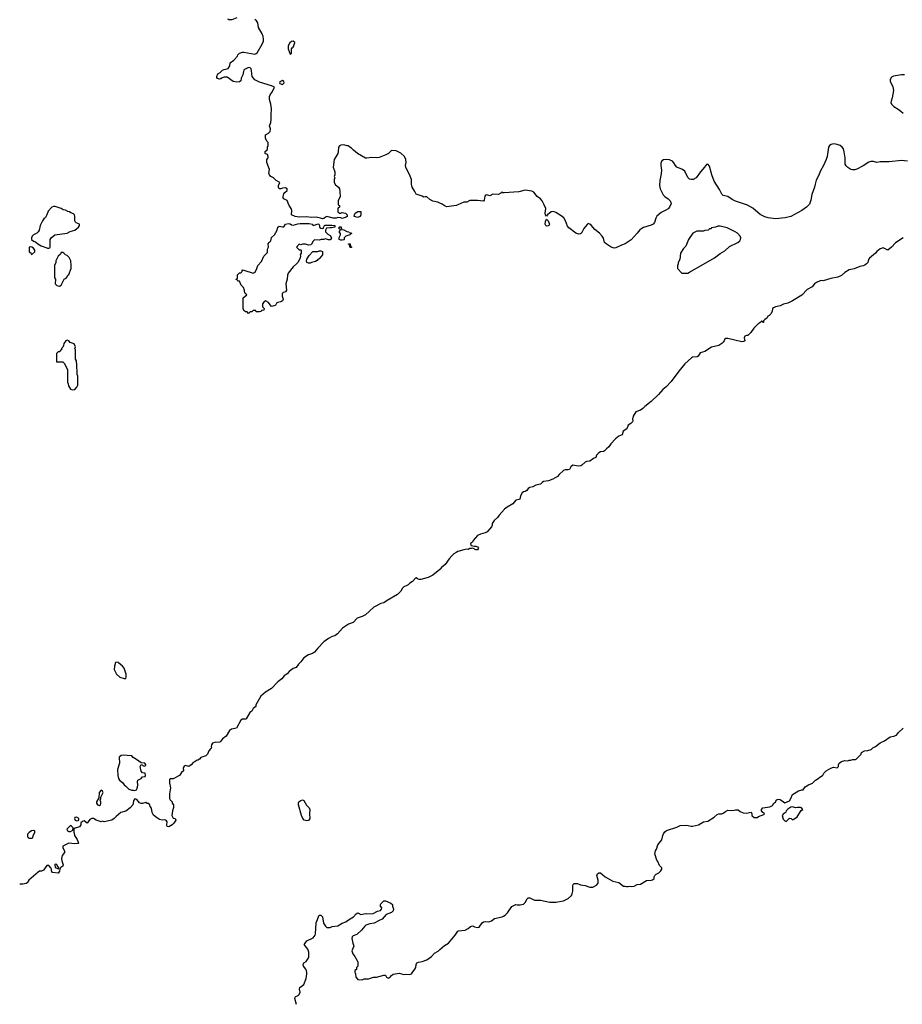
# Model space of a CAD drawing. Header units: inches. Extents: x 1980008 to 2252673, y 74414 to 260562.
# Tile 20 of 228: x 2074530 to 2086020, y 109592 to 122410. Entities that reach past the tile are written whole.
import ezdxf

# ---------------------------------------------------------------- set-up
doc = ezdxf.new("R2010")
doc.units = ezdxf.units.IN
doc.header["$MEASUREMENT"] = 0
for name, color, linetype in [('C0170', 7, 'Continuous'), ('C0171', 7, 'Continuous'), ('C0172', 7, 'Continuous'), ('C0181', 7, 'Continuous'), ('C0182', 7, 'Continuous')]:
    doc.layers.add(name, color=color, linetype=linetype)

msp = doc.modelspace()

# ---------------------------------------------------------------- linework, layer by layer
at = {"layer": 'C0170', "color": 5, "elevation": 60}
for points in [[(2078133, 109590), (2078113, 109667), (2078117, 109683), (2078126, 109694), (2078155, 109705), (2078170, 109718), (2078180, 109750), (2078172, 109790), (2078176, 109810), (2078227, 109850), (2078261, 109930), (2078267, 109990), (2078266, 110000)], [(2078898, 110000), (2078902, 109990), (2078904, 109944), (2078933, 109913), (2078990, 109912), (2079016, 109924), (2079070, 109925), (2079136, 109944), (2079174, 109946), (2079270, 109971), (2079290, 109971), (2079307, 109947), (2079330, 109931), (2079350, 109941), (2079372, 109968), (2079394, 109986), (2079470, 109996), (2079530, 109981), (2079550, 109985), (2079610, 109982), (2079630, 109988), (2079639, 110000)]]:
    msp.add_lwpolyline(points, dxfattribs=at)
at = {"layer": 'C0171', "color": 5}
for points, elevation in [([(2074990, 119977), (2074970, 119977), (2074950, 119969), (2074902, 119918), (2074885, 119870), (2074865, 119835), (2074843, 119817), (2074825, 119790), (2074798, 119730), (2074782, 119670), (2074772, 119650), (2074751, 119629), (2074710, 119608), (2074692, 119590), (2074682, 119570), (2074685, 119550), (2074710, 119527), (2074736, 119516), (2074765, 119490), (2074810, 119467), (2074882, 119442), (2074890, 119434), (2074910, 119434), (2074922, 119438), (2074926, 119450), (2074928, 119550), (2074938, 119570), (2074986, 119610), (2075150, 119632), (2075189, 119651), (2075250, 119671), (2075294, 119710), (2075308, 119730), (2075307, 119747), (2075265, 119765), (2075255, 119775), (2075249, 119790), (2075249, 119850), (2075242, 119870), (2075230, 119882), (2075196, 119896), (2075178, 119910), (2075155, 119915), (2075126, 119930), (2075095, 119935), (2075068, 119950)], 60), ([(2078930, 119837), (2078903, 119843), (2078886, 119850), (2078888, 119870), (2078898, 119890), (2078930, 119911), (2078970, 119914), (2078972, 119870), (2078962, 119850), (2078950, 119844)], 40), ([(2078350, 119731), (2078382, 119738), (2078412, 119752), (2078426, 119746), (2078432, 119730), (2078432, 119710), (2078450, 119698), (2078470, 119692), (2078486, 119694), (2078486, 119706), (2078498, 119730), (2078507, 119733), (2078594, 119734), (2078631, 119730), (2078631, 119709), (2078590, 119699), (2078570, 119702), (2078530, 119698), (2078525, 119695), (2078512, 119670), (2078512, 119650), (2078540, 119620), (2078570, 119602), (2078590, 119572), (2078578, 119550), (2078570, 119544), (2078550, 119544), (2078510, 119558), (2078490, 119549), (2078453, 119547), (2078430, 119538), (2078370, 119546), (2078350, 119526), (2078330, 119486), (2078320, 119480), (2078290, 119475), (2078250, 119488), (2078230, 119488), (2078213, 119487), (2078190, 119478), (2078170, 119486), (2078134, 119450), (2078170, 119414), (2078190, 119414), (2078194, 119410), (2078194, 119370), (2078182, 119350), (2078185, 119330), (2078181, 119310), (2078173, 119287), (2078150, 119249), (2078135, 119230), (2078088, 119192), (2078023, 119110), (2078016, 119084), (2078012, 119030), (2077995, 118970), (2078002, 118890), (2077991, 118869), (2077962, 118858), (2077952, 118850), (2077945, 118835), (2077946, 118810), (2077958, 118770), (2077951, 118750), (2077930, 118735), (2077890, 118729), (2077878, 118722), (2077864, 118696), (2077854, 118690), (2077810, 118678), (2077790, 118698), (2077770, 118728), (2077730, 118748), (2077707, 118733), (2077691, 118710), (2077693, 118673), (2077714, 118650), (2077710, 118628), (2077678, 118622), (2077674, 118610), (2077650, 118606), (2077610, 118606), (2077602, 118622), (2077570, 118626), (2077552, 118608), (2077530, 118606), (2077510, 118586), (2077490, 118606), (2077470, 118606), (2077450, 118626), (2077438, 118650), (2077438, 118790), (2077486, 118830), (2077467, 118847), (2077458, 118870), (2077458, 118890), (2077443, 118923), (2077415, 118955), (2077390, 119006), (2077370, 119006), (2077362, 119022), (2077348, 119028), (2077350, 119034), (2077362, 119038), (2077366, 119050), (2077366, 119090), (2077390, 119114), (2077410, 119114), (2077426, 119130), (2077426, 119150), (2077430, 119152), (2077450, 119151), (2077568, 119112), (2077597, 119123), (2077618, 119170), (2077629, 119210), (2077676, 119264), (2077709, 119331), (2077750, 119374), (2077755, 119390), (2077756, 119424), (2077768, 119450), (2077766, 119490), (2077778, 119510), (2077798, 119530), (2077810, 119574), (2077849, 119611), (2077884, 119670), (2077890, 119711), (2077910, 119721), (2077950, 119712), (2077967, 119713), (2077989, 119750), (2078030, 119756), (2078052, 119752), (2078070, 119741), (2078090, 119736), (2078150, 119754), (2078182, 119758), (2078297, 119757), (2078336, 119750)], 40), ([(2078710, 119538), (2078689, 119550), (2078690, 119574), (2078708, 119610), (2078707, 119627), (2078689, 119650), (2078706, 119670), (2078702, 119682), (2078690, 119686), (2078688, 119710), (2078692, 119712), (2078710, 119714), (2078714, 119710), (2078718, 119678), (2078750, 119674), (2078790, 119652), (2078814, 119650), (2078818, 119638), (2078854, 119630), (2078838, 119622), (2078831, 119609), (2078813, 119607), (2078774, 119590), (2078754, 119570), (2078754, 119550), (2078750, 119546), (2078730, 119538)], 40), ([(2078830, 119446), (2078822, 119482), (2078810, 119486), (2078810, 119494), (2078830, 119494), (2078838, 119458), (2078850, 119454), (2078850, 119446)], 40), ([(2074666, 119454), (2074654, 119450), (2074654, 119390), (2074673, 119373), (2074678, 119358), (2074690, 119354), (2074726, 119390), (2074726, 119410), (2074710, 119434), (2074686, 119450)], 60), ([(2075090, 119378), (2075070, 119378), (2075061, 119359), (2075032, 119330), (2075002, 119270), (2075002, 119250), (2074982, 119210), (2074982, 119050), (2074994, 119030), (2074993, 118973), (2075014, 118950), (2075050, 118942), (2075070, 118954), (2075110, 119034), (2075134, 119046), (2075150, 119062), (2075158, 119082), (2075170, 119094), (2075198, 119170), (2075202, 119210), (2075195, 119270), (2075174, 119314), (2075150, 119338), (2075128, 119348), (2075106, 119370)], 60), ([(2078290, 119242), (2078269, 119250), (2078264, 119270), (2078269, 119291), (2078298, 119342), (2078348, 119392), (2078410, 119392), (2078430, 119402), (2078450, 119402), (2078470, 119392), (2078470, 119348), (2078430, 119298), (2078411, 119289), (2078404, 119276), (2078380, 119260), (2078330, 119249), (2078310, 119242)], 40), ([(2075150, 118238), (2075130, 118228), (2075106, 118194), (2075102, 118170), (2075092, 118148), (2075074, 118130), (2075074, 118110), (2075058, 118102), (2075053, 118087), (2075030, 118086), (2075010, 118066), (2075010, 117954), (2075090, 117954), (2075113, 117933), (2075152, 117850), (2075152, 117690), (2075162, 117670), (2075164, 117644), (2075190, 117602), (2075213, 117593), (2075250, 117594), (2075276, 117624), (2075286, 117650), (2075288, 117710), (2075288, 117770), (2075278, 117790), (2075275, 117930), (2075268, 117950), (2075268, 117970), (2075258, 117990), (2075255, 118110), (2075248, 118130), (2075255, 118150), (2075238, 118190), (2075189, 118209), (2075170, 118228)], 60), ([(2075810, 114046), (2075778, 114042), (2075765, 113995), (2075762, 113950), (2075792, 113890), (2075834, 113850), (2075890, 113832), (2075910, 113834), (2075918, 113850), (2075918, 113890), (2075889, 113970), (2075870, 113995), (2075816, 114036)], 60), ([(2075876, 112836), (2075849, 112831), (2075827, 112810), (2075824, 112790), (2075831, 112750), (2075828, 112730), (2075805, 112650), (2075806, 112570), (2075817, 112530), (2075830, 112510), (2075870, 112479), (2075890, 112451), (2075913, 112433), (2075950, 112391), (2075990, 112378), (2076010, 112381), (2076030, 112376), (2076050, 112385), (2076063, 112417), (2076069, 112449), (2076064, 112490), (2076069, 112511), (2076110, 112532), (2076130, 112554), (2076162, 112558), (2076166, 112570), (2076162, 112602), (2076130, 112606), (2076110, 112626), (2076098, 112690), (2076110, 112714), (2076150, 112692), (2076170, 112702), (2076174, 112710), (2076158, 112730), (2076110, 112735), (2076050, 112781), (2076006, 112806), (2075990, 112828), (2075930, 112829)], 60), ([(2075590, 112378), (2075565, 112350), (2075560, 112280), (2075532, 112230), (2075532, 112210), (2075542, 112190), (2075570, 112181), (2075582, 112190), (2075588, 112210), (2075588, 112230), (2075578, 112250), (2075586, 112270), (2075586, 112290), (2075615, 112350), (2075610, 112366)], 60), ([(2078270, 111981), (2078250, 111983), (2078235, 111990), (2078214, 112010), (2078197, 112050), (2078159, 112190), (2078158, 112210), (2078166, 112230), (2078190, 112247), (2078210, 112253), (2078230, 112244), (2078265, 112185), (2078298, 112150), (2078309, 112130), (2078304, 112070), (2078309, 112010), (2078290, 111985)], 60), ([(2075190, 111918), (2075142, 111870), (2075154, 111850), (2075170, 111842), (2075190, 111842), (2075222, 111858), (2075226, 111890), (2075206, 111910)], 60), ([(2075270, 112028), (2075250, 112026), (2075242, 112010), (2075252, 111990), (2075270, 111981), (2075290, 111985), (2075298, 111990), (2075298, 112010)], 60), ([(2074715, 111855), (2074682, 111850), (2074654, 111830), (2074633, 111807), (2074633, 111773), (2074650, 111754), (2074690, 111754), (2074702, 111758), (2074706, 111790), (2074728, 111830), (2074727, 111847)], 60), ([(2074990, 111418), (2074986, 111410), (2074990, 111374), (2075030, 111354), (2075038, 111362), (2075038, 111370), (2075018, 111398), (2075015, 111410)], 60)]:
    msp.add_lwpolyline(points, close=True, dxfattribs=dict(at, elevation=elevation))
for points, elevation in [([(2078677, 120000), (2078678, 119998), (2078694, 119990), (2078694, 119970), (2078678, 119962), (2078672, 119948), (2078672, 119910), (2078692, 119892), (2078710, 119891), (2078730, 119898), (2078770, 119892), (2078792, 119870), (2078794, 119850), (2078780, 119840), (2078730, 119822), (2078709, 119829), (2078670, 119834), (2078650, 119828), (2078612, 119828), (2078530, 119846), (2078510, 119839), (2078490, 119821), (2078470, 119819), (2078448, 119828), (2078390, 119840), (2078330, 119834), (2078262, 119842), (2078170, 119840), (2078115, 119850), (2078069, 119869), (2078074, 119926), (2078066, 119950), (2078039, 119990), (2078035, 120000)], 40), ([(2080000, 115252), (2079910, 115179), (2079848, 115148), (2079750, 115122), (2079730, 115122), (2079710, 115129), (2079690, 115142), (2079682, 115138), (2079644, 115096), (2079610, 115075), (2079587, 115053), (2079570, 115042), (2079530, 115028), (2079512, 115010), (2079492, 114970), (2079450, 114929), (2079312, 114850), (2079270, 114819), (2079230, 114809), (2079140, 114760), (2079030, 114661), (2078990, 114641), (2078923, 114617), (2078870, 114564), (2078810, 114539), (2078731, 114490), (2078667, 114413), (2078632, 114390), (2078600, 114380), (2078550, 114354), (2078491, 114309), (2078411, 114229), (2078370, 114175), (2078342, 114158), (2078290, 114142), (2078230, 114104), (2078190, 114050), (2078159, 114021), (2078130, 113978), (2078090, 113962), (2078036, 113924), (2078010, 113895), (2077971, 113869), (2077941, 113830), (2077891, 113790), (2077810, 113704), (2077730, 113655), (2077670, 113604), (2077605, 113490), (2077605, 113470), (2077570, 113442), (2077550, 113409), (2077525, 113390), (2077478, 113310), (2077470, 113304), (2077430, 113302), (2077411, 113289), (2077351, 113189), (2077288, 113172), (2077263, 113157), (2077217, 113083), (2077171, 113049), (2077150, 113018), (2077135, 113005), (2077070, 112999), (2077041, 112990), (2077027, 112970), (2077023, 112950), (2077025, 112930), (2077020, 112920), (2076992, 112890), (2076976, 112850), (2076953, 112827), (2076890, 112804), (2076870, 112782), (2076850, 112769), (2076830, 112768), (2076810, 112749), (2076790, 112742), (2076762, 112710), (2076730, 112689), (2076690, 112699), (2076670, 112693), (2076656, 112670), (2076662, 112630), (2076638, 112610), (2076611, 112569), (2076530, 112529), (2076491, 112529), (2076481, 112519), (2076481, 112470), (2076495, 112410), (2076482, 112330), (2076482, 112270), (2076490, 112254), (2076514, 112230), (2076514, 112210), (2076534, 112190), (2076533, 112153), (2076518, 112110), (2076512, 112052), (2076530, 112014), (2076554, 112010), (2076562, 111990), (2076538, 111950), (2076513, 111927), (2076470, 111904), (2076450, 111906), (2076445, 111925), (2076449, 111969), (2076440, 111980), (2076429, 111989), (2076410, 111994), (2076390, 111989), (2076350, 111998), (2076310, 112022), (2076274, 112054), (2076255, 112090), (2076247, 112147), (2076229, 112169), (2076226, 112190), (2076210, 112206), (2076190, 112206), (2076170, 112218), (2076130, 112208), (2076110, 112208), (2076090, 112215), (2076057, 112257), (2076030, 112265), (2076015, 112250), (2076010, 112238), (2076003, 112190), (2075970, 112150), (2075912, 112108), (2075846, 112090), (2075784, 112036), (2075761, 112010), (2075730, 111989), (2075630, 111969), (2075610, 111975), (2075590, 111969), (2075526, 111990), (2075490, 112009), (2075470, 112009), (2075443, 111997), (2075410, 111948), (2075370, 111982), (2075346, 111974), (2075327, 111953), (2075324, 111930), (2075310, 111902), (2075238, 111882), (2075233, 111867), (2075233, 111833), (2075240, 111820), (2075245, 111790), (2075279, 111739), (2075295, 111690), (2075290, 111684), (2075250, 111679), (2075170, 111689), (2075092, 111650), (2075091, 111630), (2075115, 111590), (2075114, 111570), (2075085, 111530), (2075076, 111490), (2075079, 111459), (2075094, 111406), (2075090, 111389), (2075065, 111375), (2075057, 111363), (2075051, 111350), (2075050, 111326), (2075030, 111298), (2074958, 111310), (2074942, 111330), (2074942, 111350), (2074935, 111370), (2074910, 111397), (2074890, 111399), (2074883, 111397), (2074840, 111340), (2074814, 111326), (2074790, 111325), (2074770, 111314), (2074651, 111210), (2074626, 111174), (2074615, 111165), (2074570, 111158), (2074530, 111158)], 60), ([(2078266, 110000), (2078263, 110030), (2078256, 110050), (2078226, 110090), (2078221, 110110), (2078230, 110130), (2078259, 110150), (2078285, 110190), (2078293, 110210), (2078293, 110270), (2078281, 110310), (2078234, 110370), (2078245, 110390), (2078270, 110417), (2078350, 110459), (2078376, 110490), (2078383, 110510), (2078390, 110652), (2078430, 110752), (2078450, 110754), (2078470, 110732), (2078485, 110650), (2078511, 110610), (2078530, 110594), (2078550, 110591), (2078570, 110593), (2078597, 110603), (2078670, 110615), (2078730, 110648), (2078776, 110664), (2078809, 110690), (2078874, 110730), (2078910, 110771), (2078930, 110781), (2078970, 110759), (2079030, 110773), (2079050, 110771), (2079130, 110776), (2079190, 110805), (2079226, 110814), (2079242, 110830), (2079244, 110850), (2079229, 110870), (2079227, 110890), (2079230, 110902), (2079270, 110941), (2079290, 110938), (2079362, 110910), (2079382, 110890), (2079382, 110870), (2079395, 110830), (2079391, 110810), (2079370, 110789), (2079301, 110759), (2079250, 110700), (2079210, 110685), (2079145, 110650), (2079090, 110641), (2079038, 110622), (2079022, 110610), (2078981, 110559), (2078918, 110502), (2078870, 110482), (2078858, 110470), (2078852, 110450), (2078865, 110390), (2078882, 110350), (2078852, 110290), (2078866, 110250), (2078894, 110214), (2078933, 110147), (2078934, 110090), (2078914, 110070), (2078913, 110047), (2078894, 110030), (2078894, 110010), (2078898, 110000)], 60), ([(2079639, 110000), (2079675, 110050), (2079685, 110070), (2079693, 110110), (2079702, 110130), (2079721, 110139), (2079770, 110148), (2079830, 110173), (2079890, 110214), (2079930, 110257), (2079976, 110284), (2080000, 110306)], 60)]:
    msp.add_lwpolyline(points, dxfattribs=dict(at, elevation=elevation))
at = {"layer": 'C0172', "color": 5, "elevation": 40}
for points in [[(2078035, 120000), (2078014, 120054), (2077970, 120078), (2077958, 120090), (2077959, 120110), (2077970, 120142), (2077981, 120159), (2078014, 120186), (2078010, 120206), (2077990, 120222), (2077950, 120218), (2077930, 120209), (2077908, 120210), (2077898, 120230), (2077898, 120250), (2077918, 120290), (2077870, 120318), (2077833, 120353), (2077798, 120370), (2077782, 120390), (2077774, 120410), (2077780, 120460), (2077748, 120550), (2077746, 120570), (2077746, 120590), (2077766, 120610), (2077766, 120630), (2077755, 120655), (2077726, 120670), (2077727, 120693), (2077750, 120714), (2077758, 120730), (2077758, 120750), (2077766, 120770), (2077766, 120810), (2077748, 120828), (2077730, 120866), (2077728, 120910), (2077770, 120932), (2077790, 120954), (2077795, 120990), (2077782, 121030), (2077799, 121070), (2077805, 121110), (2077803, 121170), (2077809, 121250), (2077801, 121310), (2077784, 121370), (2077784, 121410), (2077789, 121431), (2077823, 121477), (2077846, 121530), (2077838, 121538), (2077806, 121550), (2077650, 121596), (2077590, 121625), (2077558, 121670), (2077550, 121706), (2077549, 121750), (2077543, 121770), (2077530, 121785), (2077510, 121786), (2077457, 121763), (2077450, 121755), (2077443, 121737), (2077437, 121690), (2077415, 121650), (2077407, 121613), (2077390, 121599), (2077358, 121598), (2077310, 121605), (2077230, 121662), (2077190, 121662), (2077166, 121654), (2077150, 121638), (2077130, 121635), (2077104, 121644), (2077096, 121656), (2077095, 121670), (2077110, 121705), (2077138, 121722), (2077170, 121751), (2077190, 121761), (2077245, 121775), (2077265, 121810), (2077269, 121850), (2077317, 121883), (2077364, 121936), (2077370, 121951), (2077390, 121973), (2077430, 121987), (2077446, 121986), (2077590, 121960), (2077610, 121968), (2077621, 121979), (2077687, 122093), (2077702, 122130), (2077704, 122156), (2077701, 122190), (2077687, 122227), (2077637, 122310), (2077629, 122370), (2077613, 122393), (2077592, 122412)], [(2077355, 122435), (2077290, 122409), (2077250, 122408), (2077242, 122422)], [(2080000, 120023), (2079975, 120035), (2079907, 120047), (2079868, 120068), (2079830, 120103), (2079810, 120106), (2079790, 120101), (2079770, 120113), (2079690, 120138), (2079675, 120175), (2079641, 120230), (2079632, 120270), (2079629, 120331), (2079614, 120374), (2079557, 120490), (2079553, 120510), (2079561, 120550), (2079557, 120590), (2079538, 120630), (2079491, 120671), (2079430, 120703), (2079372, 120708), (2079331, 120670), (2079298, 120650), (2079210, 120614), (2079170, 120610), (2079110, 120618), (2079050, 120607), (2079030, 120609), (2078927, 120667), (2078875, 120710), (2078850, 120738), (2078826, 120750), (2078808, 120768), (2078792, 120768), (2078750, 120782), (2078710, 120778), (2078692, 120768), (2078682, 120750), (2078678, 120690), (2078671, 120670), (2078625, 120590), (2078612, 120490), (2078632, 120430), (2078632, 120390), (2078622, 120370), (2078632, 120350), (2078622, 120330), (2078622, 120290), (2078641, 120261), (2078682, 120230), (2078692, 120210), (2078698, 120170), (2078702, 120110), (2078674, 120050), (2078674, 120010), (2078677, 120000)]]:
    msp.add_lwpolyline(points, dxfattribs=at)
for points in [[(2078090, 122129), (2078070, 122124), (2078045, 122110), (2078024, 122070), (2078025, 122030), (2078050, 121962), (2078067, 121973), (2078068, 122030), (2078075, 122045), (2078090, 122054), (2078113, 122107), (2078110, 122115)], [(2077950, 121618), (2077918, 121602), (2077914, 121590), (2077918, 121578), (2077950, 121565), (2077970, 121582), (2077973, 121590), (2077970, 121606)]]:
    msp.add_lwpolyline(points, close=True, dxfattribs=at)
at = {"layer": 'C0181', "color": 5}
for points, elevation in [([(2080235, 120000), (2080212, 119990), (2080090, 119973), (2080070, 119981), (2080041, 120000)], 40), ([(2083004, 120000), (2082990, 119970), (2082970, 119948), (2082942, 119930), (2082880, 119900), (2082826, 119854), (2082812, 119828), (2082794, 119770), (2082778, 119750), (2082750, 119735), (2082650, 119704), (2082627, 119693), (2082605, 119675), (2082570, 119629), (2082490, 119545), (2082410, 119492), (2082365, 119475), (2082290, 119438), (2082270, 119436), (2082230, 119447), (2082163, 119490), (2082145, 119510), (2082130, 119564), (2082112, 119590), (2082079, 119630), (2082019, 119679), (2081970, 119734), (2081950, 119750), (2081930, 119755), (2081917, 119743), (2081876, 119690), (2081845, 119630), (2081830, 119621), (2081810, 119619), (2081769, 119630), (2081679, 119699), (2081662, 119722), (2081636, 119790), (2081612, 119832), (2081578, 119858), (2081510, 119899), (2081490, 119910), (2081473, 119913), (2081450, 119910), (2081403, 119870), (2081390, 119854), (2081377, 119870), (2081372, 119890), (2081380, 119950), (2081357, 120000)], 40), ([(2084801, 120000), (2084773, 119970), (2084710, 119926), (2084570, 119850), (2084496, 119830), (2084370, 119819), (2084275, 119830), (2084230, 119845), (2084170, 119876), (2084076, 119956), (2083998, 119998), (2083991, 120000)], 40), ([(2086030, 119569), (2085930, 119503), (2085879, 119450), (2085830, 119410), (2085790, 119433), (2085770, 119439), (2085730, 119426), (2085688, 119392), (2085670, 119369), (2085593, 119307), (2085582, 119290), (2085570, 119249), (2085555, 119230), (2085530, 119213), (2085510, 119204), (2085465, 119195), (2085393, 119167), (2085330, 119155), (2085270, 119119), (2085230, 119079), (2085181, 119059), (2085090, 119041), (2084991, 119009), (2084975, 119015), (2084950, 119011), (2084905, 118990), (2084878, 118970), (2084846, 118934), (2084783, 118897), (2084710, 118824), (2084590, 118749), (2084530, 118719), (2084475, 118705), (2084430, 118684), (2084370, 118674), (2084341, 118659), (2084331, 118649), (2084324, 118610), (2084310, 118579), (2084294, 118566), (2084290, 118558), (2084271, 118549), (2084262, 118530), (2084250, 118518), (2084231, 118509), (2084212, 118488), (2084211, 118470), (2084206, 118470), (2084202, 118482), (2084190, 118486), (2084162, 118458), (2084147, 118453), (2084087, 118393), (2084050, 118338), (2084010, 118298), (2083990, 118298), (2083972, 118288), (2083962, 118270), (2083971, 118230), (2083958, 118222), (2083930, 118217), (2083750, 118261), (2083720, 118260), (2083710, 118255), (2083701, 118230), (2083687, 118210), (2083670, 118193), (2083632, 118168), (2083535, 118145), (2083450, 118090), (2083388, 118072), (2083361, 118030), (2083350, 118021), (2083290, 118018), (2083276, 118010), (2083191, 117930), (2083110, 117833), (2083010, 117699), (2082948, 117632), (2082903, 117597), (2082846, 117530), (2082750, 117438), (2082667, 117373), (2082644, 117350), (2082610, 117325), (2082550, 117304), (2082518, 117250), (2082508, 117210), (2082511, 117189), (2082506, 117174), (2082486, 117154), (2082452, 117130), (2082435, 117085), (2082388, 117052), (2082374, 117006), (2082330, 116989), (2082285, 116955), (2082226, 116890), (2082201, 116850), (2082170, 116825), (2082144, 116796), (2082130, 116789), (2082090, 116785), (2082068, 116772), (2082040, 116740), (2082030, 116709), (2082001, 116699), (2081950, 116663), (2081910, 116660), (2081890, 116650), (2081850, 116609), (2081837, 116603), (2081799, 116599), (2081730, 116610), (2081703, 116590), (2081686, 116554), (2081670, 116549), (2081630, 116549), (2081610, 116541), (2081551, 116490), (2081530, 116465), (2081470, 116429), (2081413, 116407), (2081350, 116398), (2081333, 116387), (2081310, 116363), (2081250, 116349), (2081210, 116330), (2081170, 116320), (2081150, 116307), (2081130, 116280), (2081110, 116267), (2081090, 116264), (2081071, 116250), (2081051, 116210), (2081042, 116170), (2081030, 116162), (2080990, 116155), (2080951, 116109), (2080874, 116066), (2080843, 116037), (2080770, 115958), (2080750, 115928), (2080705, 115890), (2080682, 115850), (2080682, 115830), (2080671, 115810), (2080616, 115744), (2080591, 115729), (2080530, 115714), (2080490, 115695), (2080432, 115630), (2080425, 115610), (2080398, 115590), (2080402, 115570), (2080407, 115567), (2080450, 115555), (2080470, 115555), (2080490, 115546), (2080501, 115530), (2080491, 115510), (2080470, 115510), (2080430, 115530), (2080410, 115527), (2080390, 115524), (2080370, 115513), (2080350, 115519), (2080310, 115509), (2080234, 115486), (2080210, 115474), (2080183, 115457), (2080156, 115430), (2080121, 115390), (2080070, 115319), (2080023, 115277), (2080004, 115256), (2080000, 115252)], 60), ([(2080000, 110306), (2080061, 110359), (2080111, 110389), (2080201, 110490), (2080235, 110545), (2080242, 110550), (2080330, 110559), (2080370, 110579), (2080397, 110603), (2080426, 110614), (2080450, 110601), (2080490, 110591), (2080510, 110598), (2080550, 110652), (2080570, 110666), (2080590, 110671), (2080630, 110667), (2080650, 110671), (2080670, 110679), (2080710, 110711), (2080810, 110731), (2080830, 110739), (2080850, 110751), (2080879, 110781), (2080935, 110865), (2080989, 110891), (2081006, 110886), (2081046, 110886), (2081090, 110896), (2081110, 110918), (2081137, 110963), (2081150, 110976), (2081170, 110976), (2081230, 110947), (2081310, 110948), (2081430, 110923), (2081510, 110922), (2081610, 110939), (2081669, 110970), (2081714, 111010), (2081724, 111030), (2081733, 111067), (2081730, 111134), (2081735, 111150), (2081750, 111165), (2081790, 111163), (2081830, 111147), (2081890, 111138), (2081950, 111118), (2081990, 111118), (2082038, 111142), (2082062, 111170), (2082059, 111210), (2082042, 111270), (2082050, 111292), (2082070, 111305), (2082090, 111305), (2082150, 111251), (2082250, 111196), (2082330, 111176), (2082390, 111131), (2082410, 111131), (2082430, 111125), (2082450, 111125), (2082470, 111131), (2082490, 111126), (2082530, 111131), (2082570, 111151), (2082610, 111156), (2082690, 111205), (2082750, 111207), (2082770, 111212), (2082788, 111230), (2082788, 111250), (2082798, 111270), (2082815, 111285), (2082850, 111302), (2082878, 111330), (2082888, 111350), (2082888, 111370), (2082860, 111400), (2082839, 111450), (2082825, 111470), (2082798, 111550), (2082809, 111590), (2082822, 111610), (2082839, 111670), (2082889, 111731), (2082904, 111790), (2082913, 111810), (2082930, 111836), (2082950, 111855), (2083083, 111897), (2083130, 111918), (2083210, 111926), (2083270, 111911), (2083290, 111911), (2083368, 111930), (2083430, 111966), (2083490, 111976), (2083572, 112028), (2083610, 112065), (2083630, 112071), (2083670, 112071), (2083690, 112081), (2083717, 112103), (2083750, 112118), (2083790, 112116), (2083830, 112118), (2083850, 112125), (2083884, 112124), (2083910, 112102), (2083950, 112085), (2083990, 112082), (2084054, 112094), (2084062, 112070), (2084062, 112050), (2084090, 112025), (2084130, 112025), (2084150, 112038), (2084216, 112064), (2084226, 112070), (2084196, 112096), (2084188, 112110), (2084188, 112130), (2084206, 112150), (2084296, 112164), (2084330, 112182), (2084348, 112210), (2084374, 112226), (2084378, 112250), (2084390, 112258), (2084410, 112262), (2084430, 112258), (2084474, 112230), (2084490, 112214), (2084550, 112242), (2084568, 112270), (2084590, 112322), (2084670, 112371), (2084710, 112385), (2084730, 112382), (2084756, 112424), (2084798, 112450), (2084849, 112471), (2084890, 112512), (2084926, 112530), (2084946, 112550), (2084970, 112562), (2084984, 112576), (2084998, 112602), (2085030, 112632), (2085090, 112665), (2085123, 112677), (2085170, 112672), (2085188, 112690), (2085189, 112710), (2085198, 112730), (2085230, 112751), (2085270, 112765), (2085310, 112762), (2085330, 112772), (2085350, 112772), (2085370, 112781), (2085410, 112778), (2085418, 112782), (2085486, 112850), (2085490, 112872), (2085526, 112890), (2085570, 112895), (2085613, 112907), (2085638, 112930), (2085672, 112948), (2085730, 112996), (2085790, 113023), (2085864, 113076), (2085910, 113081), (2085943, 113097), (2085969, 113130), (2086030, 113185)], 60)]:
    msp.add_lwpolyline(points, dxfattribs=dict(at, elevation=elevation))
for points, elevation in [([(2081390, 119720), (2081378, 119730), (2081372, 119750), (2081376, 119784), (2081390, 119812), (2081410, 119791), (2081425, 119750), (2081419, 119730), (2081410, 119725)], 40), ([(2083650, 119722), (2083620, 119720), (2083587, 119707), (2083538, 119702), (2083530, 119686), (2083510, 119686), (2083492, 119668), (2083450, 119666), (2083430, 119658), (2083345, 119655), (2083291, 119629), (2083238, 119550), (2083200, 119460), (2083172, 119430), (2083132, 119370), (2083122, 119290), (2083102, 119250), (2083102, 119230), (2083093, 119207), (2083094, 119170), (2083150, 119112), (2083228, 119112), (2083250, 119125), (2083575, 119310), (2083650, 119366), (2083710, 119401), (2083770, 119456), (2083879, 119510), (2083904, 119530), (2083914, 119550), (2083919, 119570), (2083909, 119590), (2083874, 119630), (2083842, 119650), (2083739, 119699)], 60), ([(2084590, 112161), (2084570, 112157), (2084528, 112132), (2084506, 112110), (2084505, 112095), (2084497, 112083), (2084470, 112068), (2084458, 112050), (2084470, 112002), (2084490, 111982), (2084510, 111972), (2084550, 112014), (2084571, 112011), (2084590, 111994), (2084610, 112002), (2084650, 112032), (2084703, 112117), (2084726, 112130), (2084706, 112150), (2084695, 112155), (2084655, 112155), (2084630, 112149)], 60)]:
    msp.add_lwpolyline(points, close=True, dxfattribs=dict(at, elevation=elevation))
at = {"layer": 'C0182', "color": 5, "elevation": 40}
for points in [[(2086050, 121692), (2086008, 121692), (2085904, 121676), (2085880, 121660), (2085864, 121630), (2085864, 121610), (2085898, 121538), (2085907, 121490), (2085887, 121393), (2085873, 121350), (2085872, 121330), (2085878, 121310), (2085910, 121279), (2085967, 121247), (2086001, 121221), (2086032, 121192)], [(2086088, 120568), (2086010, 120577), (2085850, 120558), (2085730, 120561), (2085690, 120551), (2085645, 120565), (2085610, 120566), (2085583, 120557), (2085510, 120506), (2085430, 120465), (2085404, 120456), (2085370, 120455), (2085350, 120460), (2085310, 120484), (2085290, 120506), (2085278, 120530), (2085275, 120610), (2085265, 120690), (2085254, 120730), (2085239, 120750), (2085210, 120770), (2085170, 120786), (2085130, 120792), (2085095, 120785), (2085072, 120770), (2085060, 120750), (2085042, 120630), (2085030, 120590), (2084995, 120510), (2084956, 120444), (2084930, 120377), (2084898, 120322), (2084884, 120270), (2084879, 120230), (2084844, 120136), (2084830, 120061), (2084810, 120010), (2084801, 120000)], [(2083991, 120000), (2083850, 120048), (2083804, 120070), (2083750, 120107), (2083690, 120123), (2083678, 120130), (2083670, 120138), (2083640, 120200), (2083570, 120310), (2083542, 120390), (2083510, 120505), (2083490, 120529), (2083470, 120524), (2083446, 120490), (2083391, 120429), (2083335, 120350), (2083297, 120330), (2083270, 120328), (2083250, 120336), (2083230, 120354), (2083190, 120437), (2083158, 120458), (2083086, 120490), (2083066, 120510), (2083047, 120547), (2083030, 120570), (2082990, 120586), (2082950, 120590), (2082910, 120587), (2082889, 120571), (2082877, 120543), (2082876, 120510), (2082884, 120450), (2082882, 120402), (2082864, 120316), (2082858, 120250), (2082868, 120208), (2082908, 120128), (2082927, 120107), (2082970, 120078), (2083000, 120050), (2083007, 120030), (2083009, 120010), (2083004, 120000)], [(2081357, 120000), (2081333, 120053), (2081310, 120079), (2081266, 120110), (2081223, 120163), (2081198, 120178), (2081110, 120190), (2081030, 120167), (2080835, 120155), (2080818, 120158), (2080810, 120166), (2080798, 120162), (2080794, 120150), (2080764, 120136), (2080690, 120138), (2080650, 120119), (2080610, 120129), (2080596, 120124), (2080587, 120113), (2080578, 120062), (2080570, 120046), (2080490, 120057), (2080390, 120054), (2080350, 120035), (2080310, 120033), (2080235, 120000)], [(2080041, 120000), (2080030, 120008), (2080000, 120023)]]:
    msp.add_lwpolyline(points, dxfattribs=at)

doc.saveas('drawing.dxf')
